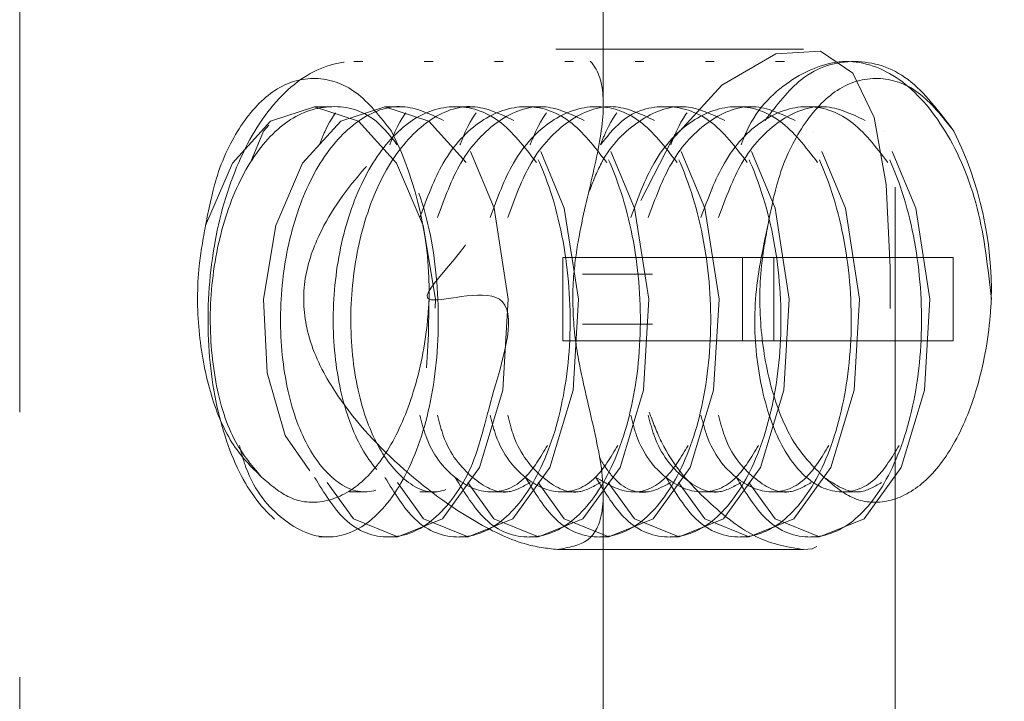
# Model space of a CAD drawing. Header units: millimetres. Extents: x 656 to 900, y 308 to 700.
# Tile 24 of 45: x 874.08 to 876.44, y 352.28 to 353.92. Entities that reach past the tile are written whole.
import ezdxf

# ---------------------------------------------------------------- set-up
doc = ezdxf.new("R2010")
doc.units = ezdxf.units.MM
doc.linetypes.add('HIDDEN', pattern=[1.905, 1.27, -0.635])

msp = doc.modelspace()

# ---------------------------------------------------------------- linework, layer by layer
at = {"color": 7, "linetype": 'HIDDEN', "lineweight": 18}
for p, q in [((874.0778, 354.2456), (874.0778, 350.3256)), ((875.4778, 353.711), (875.4778, 354.2456)), ((876.1778, 352.2456), (876.1778, 354.1456)), ((875.958, 353.8467), (875.3637, 353.8467)), ((874.9007, 353.8167), (874.8796, 353.8167)), ((875.0693, 353.8167), (875.0482, 353.8167)), ((875.2379, 353.8167), (875.2168, 353.8167)), ((875.4065, 353.8167), (875.3854, 353.8167)), ((875.5751, 353.8167), (875.554, 353.8167)), ((875.7437, 353.8167), (875.7226, 353.8167)), ((875.9122, 353.8167), (875.8912, 353.8167)), ((874.8267, 353.7084), (874.7845, 353.7084)), ((874.9953, 353.7084), (874.9531, 353.7084)), ((875.1639, 353.7084), (875.1217, 353.7084)), ((875.3325, 353.7084), (875.2903, 353.7084)), ((875.6697, 353.7084), (875.6275, 353.7084)), ((875.8383, 353.7084), (875.7961, 353.7084)), ((876.0069, 353.7084), (875.9647, 353.7084)), ((875.3809, 353.3467), (875.8113, 353.3467)), ((875.3809, 353.1467), (875.3809, 353.3467)), ((875.8113, 353.3467), (875.8113, 353.1467)), ((875.8113, 353.3467), (876.3171, 353.3467)), ((875.8867, 353.1467), (875.8867, 353.3467)), ((876.3171, 353.3467), (876.3171, 353.1467)), ((875.5961, 353.3067), (875.4275, 353.3067)), ((875.4275, 353.1867), (875.5961, 353.1867)), ((875.8113, 353.1467), (875.3809, 353.1467)), ((875.8113, 353.1467), (876.3171, 353.1467)), ((874.8693, 352.7849), (874.9114, 352.7849)), ((875.0378, 352.7849), (875.08, 352.7849)), ((875.2064, 352.7849), (875.2486, 352.7849)), ((875.375, 352.7849), (875.4172, 352.7849)), ((875.4778, 350.3256), (875.4778, 352.7878)), ((875.5436, 352.7849), (875.5858, 352.7849)), ((875.7122, 352.7849), (875.7544, 352.7849)), ((875.8808, 352.7849), (875.923, 352.7849)), ((876.0494, 352.7849), (876.0916, 352.7849)), ((874.7953, 352.6767), (874.8164, 352.6767)), ((874.9639, 352.6767), (874.985, 352.6767)), ((875.1325, 352.6767), (875.1536, 352.6767)), ((875.3011, 352.6767), (875.3222, 352.6767)), ((875.4697, 352.6767), (875.4908, 352.6767)), ((875.6383, 352.6767), (875.6594, 352.6767)), ((875.8069, 352.6767), (875.8279, 352.6767)), ((875.9755, 352.6767), (875.9965, 352.6767)), ((875.3679, 352.6467), (875.958, 352.6467))]:
    msp.add_line(p, q, dxfattribs=at)
at = {"color": 7, "linetype": 'HIDDEN', "lineweight": 18, "flags": 128}
for points in [[(875.5679, 353.4836), (875.6433, 353.6294), (875.7617, 353.7602), (875.8914, 353.8353), (875.999, 353.8413), (876.0762, 353.7889), (876.1274, 353.6828), (876.1559, 353.5216), (876.1662, 353.3231), (876.1653, 353.1304), (876.1547, 352.9602), (876.1271, 352.8097), (876.0695, 352.6966), (875.9791, 352.648), (875.958, 352.6467), (875.958, 352.6467)], [(874.8154, 352.8072), (874.8782, 352.7201), (874.985, 352.6767), (875.0918, 352.7201), (875.1807, 352.8436), (875.2367, 353.0285), (875.2495, 353.2467), (875.2156, 353.4648), (875.1386, 353.6497), (875.1386, 353.6497), (875.0286, 353.7733), (874.9007, 353.8167), (874.7728, 353.7733), (874.6628, 353.6497), (874.6315, 353.5746)], [(874.984, 352.8072), (875.0468, 352.7201), (875.1536, 352.6767), (875.2604, 352.7201), (875.3493, 352.8436), (875.4053, 353.0285), (875.4181, 353.2467), (875.3842, 353.4648), (875.3072, 353.6497), (875.3072, 353.6497), (875.1972, 353.7733), (875.0693, 353.8167), (874.9414, 353.7733), (874.8543, 353.6754)], [(875.1526, 352.8072), (875.2154, 352.7201), (875.3222, 352.6767), (875.429, 352.7201), (875.5179, 352.8436), (875.5739, 353.0285), (875.5867, 353.2467), (875.5528, 353.4648), (875.4758, 353.6497), (875.4758, 353.6497), (875.3658, 353.7733), (875.2379, 353.8167), (875.11, 353.7733), (875.0229, 353.6754)], [(875.3212, 352.8072), (875.384, 352.7201), (875.4908, 352.6767), (875.5976, 352.7201), (875.6865, 352.8436), (875.7424, 353.0285), (875.7553, 353.2467), (875.7214, 353.4648), (875.6444, 353.6497), (875.6444, 353.6497), (875.5343, 353.7733), (875.4065, 353.8167), (875.2786, 353.7733), (875.1915, 353.6754)], [(875.4898, 352.8072), (875.5525, 352.7201), (875.6594, 352.6767), (875.7662, 352.7201), (875.8551, 352.8436), (875.911, 353.0285), (875.9238, 353.2467), (875.89, 353.4648), (875.813, 353.6497), (875.813, 353.6497), (875.7029, 353.7733), (875.5751, 353.8167), (875.4472, 353.7733), (875.36, 353.6754)], [(875.6584, 352.8072), (875.7211, 352.7201), (875.8279, 352.6767), (875.9348, 352.7201), (876.0237, 352.8436), (876.0796, 353.0285), (876.0924, 353.2467), (876.0586, 353.4648), (875.9816, 353.6497), (875.9816, 353.6497), (875.8715, 353.7733), (875.7437, 353.8167), (875.6158, 353.7733), (875.5286, 353.6754)], [(875.827, 352.8072), (875.8897, 352.7201), (875.9965, 352.6767), (876.1034, 352.7201), (876.1923, 352.8436), (876.2482, 353.0285), (876.261, 353.2467), (876.2272, 353.4648), (876.1501, 353.6497), (876.1501, 353.6497), (876.0401, 353.7733), (875.9122, 353.8167), (875.7844, 353.7733), (875.6972, 353.6754)], [(875.1488, 353.5746), (875.059, 353.6733), (874.9534, 353.7084), (874.8478, 353.6733), (874.7566, 353.5732), (874.6923, 353.4234), (874.6628, 353.2467), (874.6712, 353.07), (874.7145, 352.9202), (874.7845, 352.8201), (874.8691, 352.7849), (874.9536, 352.8201), (875.0236, 352.9202), (875.067, 353.07), (875.0753, 353.2467), (875.0459, 353.4234), (874.9815, 353.5732), (874.8904, 353.6733), (874.7848, 353.7084), (874.6792, 353.6733), (874.5881, 353.5732), (874.5237, 353.4234), (874.5237, 353.4234)]]:
    msp.add_lwpolyline(points, dxfattribs=at)
at = {"color": 7, "linetype": 'HIDDEN', "lineweight": 18}
for centre, radius, start, end in [((874.7778, 330.8992), 24.6, 0, 87.43714), ((874.1891, 353.2642), 0.8709, 358.8485, 26.2757), ((875.5378, 353.2642), 0.8709, 358.8485, 26.2757)]:
    msp.add_arc(centre, radius, start, end, dxfattribs=at)
for points, knots in [([(875.3679, 352.6467), (875.3949, 352.6514), (875.4486, 352.6609), (875.4828, 352.7384), (875.4749, 352.8645), (875.4346, 353.0163), (875.4057, 353.1661), (875.4025, 353.289), (875.4228, 353.4266), (875.4594, 353.5675), (875.4841, 353.7038), (875.4703, 353.8006), (875.414, 353.8488), (875.3245, 353.8482), (875.2101, 353.8049), (875.0649, 353.715), (874.9135, 353.5809), (874.801, 353.4282), (874.7542, 353.2901), (874.762, 353.1607), (874.8347, 353.008), (874.9762, 352.8497), (875.1449, 352.7227), (875.2829, 352.6562), (875.3422, 352.6495), (875.3679, 352.6467)], [0, 0, 0, 0, 0.041783, 0.083385, 0.14083, 0.19946, 0.230384, 0.261642, 0.28818, 0.336694, 0.389212, 0.438984, 0.479919, 0.520996, 0.559122, 0.600383, 0.662464, 0.710364, 0.739559, 0.76898, 0.804135, 0.863125, 0.924882, 0.967518, 1, 1, 1, 1]), ([(874.7853, 352.8197), (874.8081, 352.7825), (874.8592, 352.6991), (874.9648, 352.6635), (875.0722, 352.7045), (875.1705, 352.8388), (875.2035, 353.002), (875.3053, 353.3136), (874.9285, 353.1844), (875.2815, 353.4562), (875.1062, 353.659), (875.0151, 353.7873), (874.8784, 353.8314), (874.749, 353.787), (874.636, 353.6602), (874.5573, 353.4705), (874.5228, 353.2467), (874.5363, 353.0229), (874.5939, 352.8331), (874.6855, 352.7063), (874.7953, 352.6618), (874.9053, 352.7063), (874.9961, 352.8331), (875.0565, 353.0229), (875.0587, 353.1721), (875.0598, 353.2467)], [0, 0, 0, 0, 0.0350606, 0.078519, 0.1219774, 0.1654358, 0.2088942, 0.2523526, 0.2913717, 0.348124, 0.3915824, 0.4350408, 0.4784992, 0.5219576, 0.565416, 0.6088744, 0.6523328, 0.6957912, 0.7392496, 0.782708, 0.8261664, 0.8696248, 0.9130832, 0.9565416, 1, 1, 1, 1]), ([(874.9539, 352.8197), (874.9767, 352.7825), (875.0278, 352.6991), (875.133, 352.6631), (875.2422, 352.706), (875.3339, 352.8332), (875.3916, 353.0228), (875.405, 353.2467), (875.3705, 353.4705), (875.2917, 353.6603), (875.1793, 353.7868), (875.0476, 353.8323), (874.9194, 353.784), (874.8304, 353.7022), (874.8012, 353.6283), (874.7968, 353.6173)], [0, 0, 0, 0, 0.06733, 0.150786, 0.234243, 0.317699, 0.401156, 0.484612, 0.568069, 0.651525, 0.734982, 0.818438, 0.901895, 0.985351, 1, 1, 1, 1]), ([(875.1225, 352.8197), (875.1453, 352.7825), (875.1964, 352.6991), (875.3016, 352.6631), (875.4108, 352.706), (875.5025, 352.8332), (875.5601, 353.0228), (875.5736, 353.2467), (875.5391, 353.4705), (875.4603, 353.6603), (875.3479, 353.7868), (875.2162, 353.8323), (875.088, 353.784), (874.999, 353.7022), (874.9697, 353.6283), (874.9654, 353.6173)], [0, 0, 0, 0, 0.06733, 0.150786, 0.234243, 0.317699, 0.401156, 0.484612, 0.568069, 0.651525, 0.734982, 0.818438, 0.901895, 0.985351, 1, 1, 1, 1]), ([(875.2911, 352.8197), (875.3139, 352.7825), (875.365, 352.6991), (875.4702, 352.6631), (875.5794, 352.706), (875.6711, 352.8332), (875.7287, 353.0228), (875.7422, 353.2467), (875.7077, 353.4705), (875.6289, 353.6603), (875.5165, 353.7868), (875.3848, 353.8323), (875.2566, 353.784), (875.1676, 353.7022), (875.1383, 353.6283), (875.134, 353.6173)], [0, 0, 0, 0, 0.06733, 0.150786, 0.234243, 0.317699, 0.401156, 0.484612, 0.568069, 0.651525, 0.734982, 0.818438, 0.901895, 0.985351, 1, 1, 1, 1]), ([(875.4597, 352.8197), (875.4825, 352.7825), (875.5336, 352.6991), (875.6388, 352.6631), (875.748, 352.706), (875.8397, 352.8332), (875.8973, 353.0228), (875.9108, 353.2467), (875.8763, 353.4705), (875.7975, 353.6603), (875.6851, 353.7868), (875.5534, 353.8323), (875.4252, 353.784), (875.3362, 353.7022), (875.3069, 353.6283), (875.3026, 353.6173)], [0, 0, 0, 0, 0.06733, 0.150786, 0.234243, 0.317699, 0.401156, 0.484612, 0.568069, 0.651525, 0.734982, 0.818438, 0.901895, 0.985351, 1, 1, 1, 1]), ([(875.6283, 352.8197), (875.6511, 352.7825), (875.7022, 352.6991), (875.8074, 352.6631), (875.9166, 352.706), (876.0083, 352.8332), (876.0659, 353.0228), (876.0793, 353.2467), (876.0449, 353.4705), (875.9661, 353.6603), (875.8537, 353.7868), (875.722, 353.8323), (875.5938, 353.784), (875.5048, 353.7022), (875.4755, 353.6283), (875.4712, 353.6173)], [0, 0, 0, 0, 0.06733, 0.150786, 0.234243, 0.317699, 0.401156, 0.484612, 0.568069, 0.651525, 0.734982, 0.818438, 0.901895, 0.985351, 1, 1, 1, 1]), ([(875.7969, 352.8197), (875.8197, 352.7825), (875.8708, 352.6991), (875.976, 352.6631), (876.0852, 352.706), (876.1769, 352.8332), (876.2345, 353.0228), (876.2479, 353.2467), (876.2135, 353.4705), (876.1347, 353.6603), (876.0223, 353.7868), (875.8906, 353.8323), (875.7624, 353.784), (875.6734, 353.7022), (875.6441, 353.6283), (875.6398, 353.6173)], [0, 0, 0, 0, 0.06733, 0.150786, 0.234243, 0.317699, 0.401156, 0.484612, 0.568069, 0.651525, 0.734982, 0.818438, 0.901895, 0.985351, 1, 1, 1, 1]), ([(876.4086, 353.2467), (876.4004, 353.3213), (876.3842, 353.4705), (876.3027, 353.6603), (876.191, 353.7868), (876.0591, 353.8323), (875.931, 353.784), (875.8419, 353.7022), (875.8127, 353.6283), (875.8083, 353.6173)], [0, 0, 0, 0, 0.16193, 0.323859, 0.485789, 0.647718, 0.809648, 0.971578, 1, 1, 1, 1]), ([(876.3187, 353.6497), (876.2835, 353.6965), (876.2132, 353.7901), (876.081, 353.8294), (875.9572, 353.7947), (875.8938, 353.712), (875.8658, 353.6754)], [0, 0, 0, 0, 0.263718, 0.527437, 0.791155, 1, 1, 1, 1]), ([(874.97, 353.6497), (874.9425, 353.6844), (874.8875, 353.7537), (874.7876, 353.7859), (874.6898, 353.759), (874.6063, 353.6707), (874.549, 353.5528), (874.5311, 353.4615), (874.5237, 353.4234)], [0, 0, 0, 0, 0.180993, 0.361929, 0.542771, 0.71431, 0.880636, 1, 1, 1, 1]), ([(876.3187, 353.6497), (876.2912, 353.6844), (876.2362, 353.7537), (876.1363, 353.7859), (876.0385, 353.759), (875.9551, 353.6707), (875.8978, 353.5528), (875.8799, 353.4615), (875.8724, 353.4234)], [0, 0, 0, 0, 0.180993, 0.361929, 0.542771, 0.71431, 0.880636, 1, 1, 1, 1]), ([(874.9835, 353.6173), (874.967, 353.6378), (874.9211, 353.6949), (874.8263, 353.7187), (874.719, 353.6848), (874.6256, 353.5815), (874.5599, 353.4281), (874.5299, 353.2464), (874.5389, 353.0662), (874.5828, 352.9087), (874.633, 352.8496), (874.6581, 352.8201)], [0, 0, 0, 0, 0.065369, 0.1821979, 0.2990267, 0.4158556, 0.5326845, 0.6495134, 0.7663422, 0.8831711, 1, 1, 1, 1]), ([(875.0946, 353.6754), (875.0618, 353.691), (874.994, 353.7231), (874.8873, 353.6834), (874.7943, 353.5819), (874.7284, 353.4279), (874.6985, 353.2467), (874.7073, 353.0654), (874.7521, 352.9114), (874.824, 352.8098), (874.9116, 352.77), (874.9673, 352.8032), (874.995, 352.8197)], [0, 0, 0, 0, 0.094518, 0.195232, 0.295946, 0.39666, 0.497374, 0.598088, 0.698801, 0.799515, 0.900229, 1, 1, 1, 1]), ([(875.2632, 353.6754), (875.2304, 353.691), (875.1626, 353.7231), (875.0559, 353.6834), (874.9629, 353.5819), (874.897, 353.4279), (874.8671, 353.2467), (874.8759, 353.0655), (874.9207, 352.9112), (874.9926, 352.8107), (875.0699, 352.7717), (875.1157, 352.7973), (875.1335, 352.8072)], [0, 0, 0, 0, 0.098032, 0.202489, 0.306947, 0.411404, 0.515862, 0.62032, 0.724777, 0.829235, 0.933692, 1, 1, 1, 1]), ([(875.4318, 353.6754), (875.3989, 353.691), (875.331, 353.7232), (875.225, 353.6829), (875.1335, 353.5881), (875.0969, 353.4888), (875.0798, 353.4425)], [0, 0, 0, 0, 0.246264, 0.50867, 0.771077, 1, 1, 1, 1]), ([(875.6004, 353.6754), (875.5675, 353.691), (875.4996, 353.7232), (875.3936, 353.6829), (875.3021, 353.5881), (875.2655, 353.4888), (875.2484, 353.4425)], [0, 0, 0, 0, 0.246264, 0.50867, 0.771077, 1, 1, 1, 1]), ([(875.769, 353.6754), (875.7361, 353.6911), (875.6681, 353.7234), (875.5627, 353.682), (875.4821, 353.6041), (875.4526, 353.5278), (875.4432, 353.5035)], [0, 0, 0, 0, 0.275751, 0.569578, 0.863404, 1, 1, 1, 1]), ([(875.9376, 353.6754), (875.9047, 353.691), (875.8368, 353.7232), (875.7308, 353.6829), (875.6393, 353.5881), (875.6026, 353.4888), (875.5856, 353.4425)], [0, 0, 0, 0, 0.246264, 0.5086703, 0.7710766, 1, 1, 1, 1]), ([(876.1062, 353.6754), (876.0733, 353.691), (876.0054, 353.7232), (875.8994, 353.6829), (875.8078, 353.5881), (875.7712, 353.4888), (875.7542, 353.4425)], [0, 0, 0, 0, 0.246264, 0.50867, 0.771077, 1, 1, 1, 1]), ([(875.3174, 353.5746), (875.2887, 353.6119), (875.2308, 353.6869), (875.1216, 353.7198), (875.014, 353.6845), (874.9206, 353.5816), (874.8549, 353.428), (874.8249, 353.2467), (874.8338, 353.0653), (874.8785, 352.9117), (874.9508, 352.8087), (875.0372, 352.774), (875.1194, 352.8023), (875.1586, 352.868), (875.1756, 352.8964)], [0, 0, 0, 0, 0.0839041, 0.1690195, 0.2541349, 0.3392503, 0.4243657, 0.509481, 0.5945964, 0.6797118, 0.7648272, 0.8499426, 0.9350579, 1, 1, 1, 1]), ([(875.486, 353.5746), (875.4573, 353.6118), (875.3994, 353.6869), (875.2901, 353.7199), (875.1831, 353.684), (875.0913, 353.5878), (875.0547, 353.4887), (875.0377, 353.4425)], [0, 0, 0, 0, 0.20291, 0.408748, 0.614587, 0.820426, 1, 1, 1, 1]), ([(875.6546, 353.5746), (875.6259, 353.6118), (875.568, 353.6869), (875.4587, 353.7199), (875.3517, 353.684), (875.2599, 353.5878), (875.2233, 353.4887), (875.2063, 353.4425)], [0, 0, 0, 0, 0.20291, 0.408748, 0.614587, 0.820426, 1, 1, 1, 1]), ([(875.8232, 353.5746), (875.7944, 353.612), (875.7364, 353.6873), (875.628, 353.7181), (875.5337, 353.695), (875.4877, 353.6378), (875.4712, 353.6173)], [0, 0, 0, 0, 0.27805, 0.560114, 0.842177, 1, 1, 1, 1]), ([(875.9918, 353.5746), (875.963, 353.6118), (875.9052, 353.6869), (875.7959, 353.7199), (875.6889, 353.684), (875.597, 353.5878), (875.5605, 353.4887), (875.5434, 353.4425)], [0, 0, 0, 0, 0.20291, 0.408748, 0.614587, 0.820426, 1, 1, 1, 1]), ([(876.1604, 353.5746), (876.1316, 353.6118), (876.0738, 353.6869), (875.9644, 353.7199), (875.8575, 353.684), (875.7656, 353.5878), (875.7291, 353.4887), (875.712, 353.4425)], [0, 0, 0, 0, 0.2029096, 0.4087484, 0.6145872, 0.8204261, 1, 1, 1, 1]), ([(874.6047, 352.8964), (874.6096, 352.8783), (874.6321, 352.7967), (874.7083, 352.7088), (874.8159, 352.6612), (874.9264, 352.7065), (875.0177, 352.833), (875.0756, 353.0231), (875.0885, 353.2459), (875.0559, 353.4733), (874.9986, 353.5909), (874.97, 353.6497)], [0, 0, 0, 0, 0.034475, 0.155166, 0.275857, 0.396547, 0.517238, 0.637928, 0.758619, 0.879309, 1, 1, 1, 1]), ([(874.5237, 353.4234), (874.5178, 353.3915), (874.503, 353.3106), (874.5036, 353.1699), (874.5311, 353.0216), (874.5834, 352.8944), (874.6331, 352.8449), (874.6581, 352.8201)], [0, 0, 0, 0, 0.139306, 0.354004, 0.568701, 0.783398, 1, 1, 1, 1]), ([(875.8724, 353.4234), (875.8599, 353.3649), (875.8349, 353.2479), (875.8458, 353.065), (875.8899, 352.9118), (875.9624, 352.8086), (876.0487, 352.774), (876.1309, 352.8023), (876.1702, 352.868), (876.1872, 352.8964)], [0, 0, 0, 0, 0.147864, 0.295727, 0.443591, 0.591454, 0.739318, 0.887182, 1, 1, 1, 1]), ([(875.8724, 353.4234), (875.8666, 353.3915), (875.8518, 353.3106), (875.8523, 353.1699), (875.8799, 353.0216), (875.9322, 352.8944), (875.9819, 352.8449), (876.0069, 352.8201)], [0, 0, 0, 0, 0.139306, 0.354004, 0.568701, 0.783398, 1, 1, 1, 1]), ([(874.6581, 352.8201), (874.6802, 352.8013), (874.7275, 352.7612), (874.8105, 352.7552), (874.896, 352.7966), (874.9722, 352.8926), (875.0303, 353.0327), (875.0544, 353.1596), (875.059, 353.2335), (875.0598, 353.2467)], [0, 0, 0, 0, 0.13232, 0.284052, 0.445072, 0.611193, 0.78021, 0.960757, 1, 1, 1, 1]), ([(876.0069, 352.8201), (876.0289, 352.8013), (876.0763, 352.7612), (876.1592, 352.7552), (876.2447, 352.7966), (876.321, 352.8926), (876.3791, 353.0327), (876.4032, 353.1596), (876.4077, 353.2335), (876.4086, 353.2467)], [0, 0, 0, 0, 0.13232, 0.284052, 0.445072, 0.611193, 0.78021, 0.960757, 1, 1, 1, 1]), ([(875.0377, 352.9687), (875.042, 352.952), (875.0597, 352.8837), (875.1208, 352.8105), (875.2054, 352.7735), (875.288, 352.8024), (875.3273, 352.868), (875.3442, 352.8964)], [0, 0, 0, 0, 0.079213, 0.323909, 0.568604, 0.8133, 1, 1, 1, 1]), ([(875.0798, 352.9687), (875.0842, 352.9519), (875.1019, 352.8836), (875.1626, 352.8126), (875.2383, 352.7714), (875.2842, 352.7972), (875.3021, 352.8072)], [0, 0, 0, 0, 0.109421, 0.447429, 0.785438, 1, 1, 1, 1]), ([(875.2063, 352.9687), (875.2106, 352.952), (875.2283, 352.8837), (875.2894, 352.8105), (875.374, 352.7735), (875.4566, 352.8024), (875.4958, 352.868), (875.5128, 352.8964)], [0, 0, 0, 0, 0.079213, 0.323909, 0.568604, 0.8133, 1, 1, 1, 1]), ([(875.2484, 352.9687), (875.2527, 352.9519), (875.2705, 352.8836), (875.3312, 352.8126), (875.4069, 352.7714), (875.4528, 352.7972), (875.4707, 352.8072)], [0, 0, 0, 0, 0.109421, 0.447429, 0.785438, 1, 1, 1, 1]), ([(875.5434, 352.9687), (875.5478, 352.952), (875.5655, 352.8837), (875.6265, 352.8105), (875.7112, 352.7735), (875.7938, 352.8024), (875.833, 352.868), (875.85, 352.8964)], [0, 0, 0, 0, 0.079213, 0.323909, 0.568604, 0.8133, 1, 1, 1, 1]), ([(875.5856, 352.9687), (875.5899, 352.9519), (875.6077, 352.8836), (875.6683, 352.8126), (875.7441, 352.7714), (875.79, 352.7972), (875.8078, 352.8072)], [0, 0, 0, 0, 0.109421, 0.447429, 0.785438, 1, 1, 1, 1]), ([(875.958, 352.6467), (875.921, 352.6526), (875.8472, 352.6645), (875.7249, 352.7597), (875.6289, 352.8658), (875.597, 352.9518), (875.5878, 352.9763)], [0, 0, 0, 0, 0.288731, 0.576935, 0.879016, 1, 1, 1, 1]), ([(875.712, 352.9687), (875.7164, 352.952), (875.7341, 352.8837), (875.7951, 352.8105), (875.8798, 352.7735), (875.9624, 352.8024), (876.0016, 352.868), (876.0186, 352.8964)], [0, 0, 0, 0, 0.079213, 0.323909, 0.568604, 0.8133, 1, 1, 1, 1]), ([(875.7542, 352.9687), (875.7585, 352.9519), (875.7763, 352.8836), (875.8369, 352.8126), (875.9127, 352.7714), (875.9586, 352.7972), (875.9764, 352.8072)], [0, 0, 0, 0, 0.109421, 0.447429, 0.785438, 1, 1, 1, 1]), ([(875.4597, 352.8197), (875.4873, 352.8035), (875.5426, 352.771), (875.6253, 352.8029), (875.6645, 352.8682), (875.6814, 352.8964)], [0, 0, 0, 0, 0.359757, 0.722915, 1, 1, 1, 1]), ([(875.4687, 352.8663), (875.4791, 352.8497), (875.512, 352.7972), (875.5761, 352.7728), (875.6216, 352.7976), (875.6392, 352.8072)], [0, 0, 0, 0, 0.220224, 0.697215, 1, 1, 1, 1]), ([(876.0069, 352.8201), (876.035, 352.8012), (876.0811, 352.7703), (876.1271, 352.7969), (876.145, 352.8072)], [0, 0, 0, 0, 0.611702, 1, 1, 1, 1])]:
    msp.add_open_spline(points, degree=3, knots=knots, dxfattribs=at)

doc.saveas('drawing.dxf')
